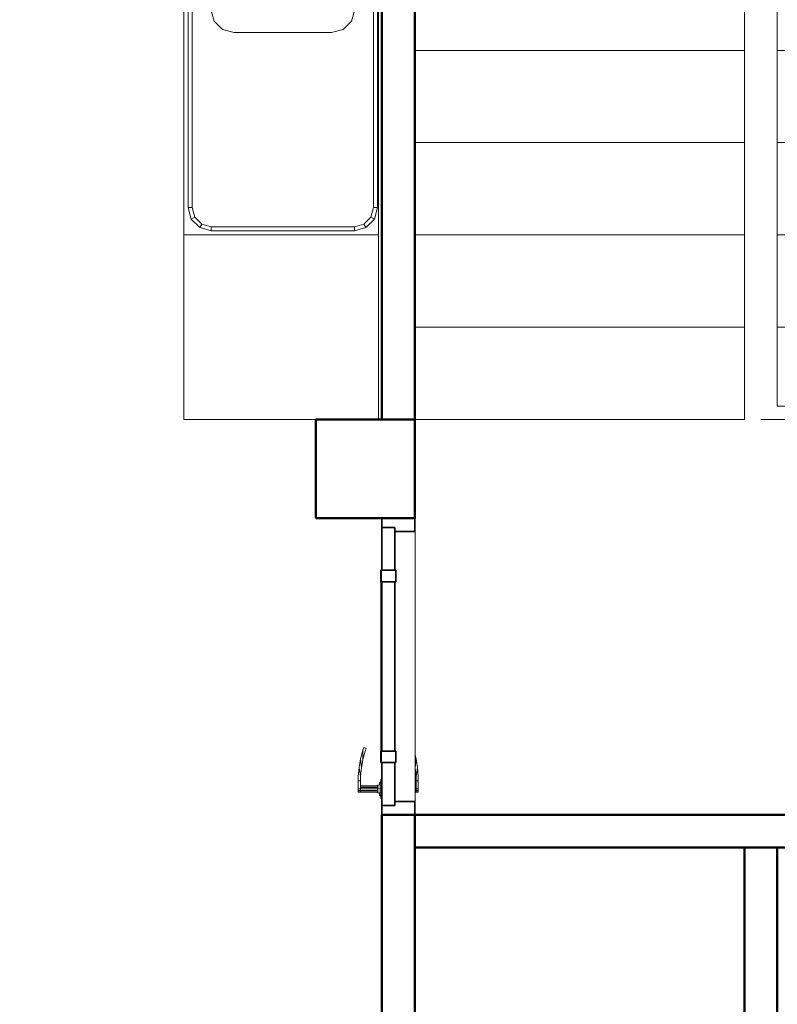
# Model space of a CAD drawing. Header units: millimetres. Extents: x -704 to 18014, y 1231 to 56345.
# Tile 20 of 60: x 9616 to 11914, y 36900 to 39889. Entities that reach past the tile are written whole.
import ezdxf

# ---------------------------------------------------------------- set-up
doc = ezdxf.new("R2010")
doc.units = ezdxf.units.MM
doc.linetypes.add('ADSK_Штриховая_ш3 п1_5', pattern=[225, 150, -75])
for name, color, linetype, lineweight in [('A-COLS-____-MCUT', 52, 'Continuous', 50), ('A-COLS-____-OTLN', 52, 'Continuous', 20), ('A-DETL-____-MBND', 5, 'ADSK_Штриховая_ш3 п1_5', 20), ('A-DOOR-____-MCUT', 31, 'Continuous', 35), ('A-DOOR-____-OTLN', 31, 'Continuous', 20), ('A-GENM-____-MCUT', 13, 'Continuous', 50), ('A-GENM-____-OTLN', 13, 'Continuous', 20), ('A-PART-____-OTLN', 2, 'Continuous', 20), ('A-WALL-____-MCUT', 113, 'Continuous', 50), ('A-WALL-____-OTLN', 113, 'Continuous', 20), ('I-FURN-____-MCUT', 30, 'Continuous', 9), ('I-FURN-____-OTLN', 30, 'Continuous', 20), ('S-STRS-____-OTLN', 31, 'Continuous', 20)]:
    doc.layers.add(name, color=color, linetype=linetype, lineweight=lineweight)

# ---------------------------------------------------------------- blocks, each defined once
blk = doc.blocks.new('Family - 83 new-609542-В_Этаж 03_Канализация')
at = {"layer": 'S-STRS-____-OTLN', "color": 253}
for p, q in [((100, 220), (1100, 220)), ((100, 220), (100, -60)), ((100, -60), (1100, -60)), ((100, -60), (100, -340)), ((100, -340), (1100, -340)), ((100, -340), (100, -620)), ((100, -620), (1100, -620)), ((100, -620), (100, -900)), ((100, -900), (1100, -900)), ((100, -900), (100, -1180)), ((100, -1180), (1100, -1180)), ((100, -1180), (100, -1460)), ((100, -1460), (1100, -1460)), ((100, -1460), (100, -1740)), ((100, -1740), (1100, -1740)), ((100, -1740), (100, -2020)), ((100, -2020), (1100, -2020)), ((100, -2020), (100, -2300)), ((100, -2300), (1100, -2300)), ((100, -2300), (100, -2580)), ((100, -2580), (1100, -2580))]:
    blk.add_line(p, q, dxfattribs=at)
blk = doc.blocks.new('Family - Concrete - Structural-609543-В_Этаж 03_Канализация')
blk.add_blockref('Family - 83 new-609542-В_Этаж 03_Канализация', (0, 0))
blk = doc.blocks.new('Family - 83 new-609544-В_Этаж 03_Канализация')
at = {"layer": 'S-STRS-____-OTLN', "color": 253}
for p, q in [((-1000, -2300), (0, -2300)), ((0, -2580), (0, -2300)), ((100, -2580), (0, -2580))]:
    blk.add_line(p, q, dxfattribs=at)
blk = doc.blocks.new('Family - Concrete - Structural-609545-В_Этаж 03_Канализация')
blk.add_blockref('Family - 83 new-609544-В_Этаж 03_Канализация', (0, 0))
blk = doc.blocks.new('Family - 83 new-609546-В_Этаж 03_Канализация')
at = {"layer": 'S-STRS-____-OTLN', "color": 253}
for p, q in [((-1000, 180), (0, 180)), ((0, 180), (0, -60)), ((-1000, -60), (0, -60)), ((0, -60), (0, -340)), ((-1000, -340), (0, -340)), ((0, -340), (0, -620)), ((-1000, -620), (0, -620)), ((0, -620), (0, -900)), ((-1000, -900), (0, -900)), ((0, -900), (0, -1180)), ((-1000, -1180), (0, -1180)), ((0, -1180), (0, -1460)), ((-1000, -1460), (0, -1460)), ((0, -1460), (0, -1740)), ((-1000, -1740), (0, -1740)), ((0, -1740), (0, -2020)), ((0, -2020), (-1000, -2020)), ((0, -2020), (0, -2300))]:
    blk.add_line(p, q, dxfattribs=at)
blk = doc.blocks.new('Family - Concrete - Structural-609547-В_Этаж 03_Канализация')
blk.add_blockref('Family - 83 new-609546-В_Этаж 03_Канализация', (0, 0))
blk = doc.blocks.new('Family - STAIR - 002-609548-В_Этаж 03_Канализация')
for name in ['Family - Concrete - Structural-609543-В_Этаж 03_Канализация', 'Family - Concrete - Structural-609547-В_Этаж 03_Канализация', 'Family - Concrete - Structural-609545-В_Этаж 03_Канализация']:
    blk.add_blockref(name, (0, 0))
blk = doc.blocks.new('Family - 83 new-609550-В_Этаж 03_Канализация')
at = {"layer": 'A-DETL-____-MBND', "color": 253}
for p, q in [((100, 220), (1100, 220)), ((100, 220), (100, -60)), ((100, -60), (1100, -60)), ((100, -60), (100, -340)), ((100, -340), (1100, -340)), ((100, -340), (100, -620)), ((100, -620), (1100, -620)), ((100, -620), (100, -900)), ((100, -900), (1100, -900)), ((100, -900), (100, -1180)), ((100, -1180), (1100, -1180)), ((100, -1180), (100, -1460)), ((100, -1460), (1100, -1460)), ((100, -1460), (100, -1740)), ((100, -1740), (1100, -1740)), ((100, -1740), (100, -2020)), ((100, -2020), (1100, -2020)), ((100, -2020), (100, -2300)), ((100, -2300), (1100, -2300)), ((100, -2300), (100, -2580)), ((100, -2580), (1100, -2580))]:
    blk.add_line(p, q, dxfattribs=at)
blk = doc.blocks.new('Family - Concrete - Structural-609551-В_Этаж 03_Канализация')
blk.add_blockref('Family - 83 new-609550-В_Этаж 03_Канализация', (0, 0))
blk = doc.blocks.new('Прямая форма - 83 new-611985-В_Этаж 03_Канализация')
at = {"layer": 'A-WALL-____-MCUT', "color": 9}
for p, q in [((1900, 50), (200, 50)), ((200, 50), (200, -50)), ((1900, -50), (1900, 50)), ((200, -50), (1900, -50))]:
    blk.add_line(p, q, dxfattribs=at)
blk = doc.blocks.new('Прямая форма - SW - 010-611986-В_Этаж 03_Канализация')
blk.add_blockref('Прямая форма - 83 new-611985-В_Этаж 03_Канализация', (0, 0))
blk = doc.blocks.new('Прямая форма - 83 new-611997-В_Этаж 03_Канализация')
at = {"layer": 'A-COLS-____-MCUT', "color": 9}
for p, q in [((24510.3, 38675.8), (24210.3, 38675.8)), ((24210.3, 38675.8), (24210.3, 38375.8)), ((24510.3, 38375.8), (24510.3, 38675.8)), ((24210.3, 38375.8), (24510.3, 38375.8))]:
    blk.add_line(p, q, dxfattribs=at)
blk = doc.blocks.new('Прямая форма - CRE - 002-611998-В_Этаж 03_Канализация')
blk.add_blockref('Прямая форма - 83 new-611997-В_Этаж 03_Канализация', (-24360.3, -38525.8))
blk = doc.blocks.new('Прямая форма - 83 new-612017-В_Этаж 03_Канализация')
at = {"layer": 'A-DETL-____-MBND', "color": 253}
blk.add_line((5700, -4100), (3600, -4100), dxfattribs=at)
blk = doc.blocks.new('Прямая форма - SLA - 012-612018-В_Этаж 03_Канализация')
blk.add_blockref('Прямая форма - 83 new-612017-В_Этаж 03_Канализация', (0, 0))
blk = doc.blocks.new('Прямая форма - CRE - 002-612048-В_Этаж 03_Канализация')
blk.add_blockref('Прямая форма - 83 new-611997-В_Этаж 03_Канализация', (-24360.3, -38525.8))
blk = doc.blocks.new('Прямая форма - 83 new-612726-В_Этаж 03_Канализация')
at = {"layer": 'A-WALL-____-MCUT', "color": 9}
for p, q in [((0, 0), (0, -100)), ((3800, 0), (0, 0)), ((3800, -100), (3800, 0)), ((0, -100), (1261.5, -100)), ((1301.5, -100), (3800, -100))]:
    blk.add_line(p, q, dxfattribs=at)
blk = doc.blocks.new('Прямая форма - SW - 009-612727-В_Этаж 03_Канализация')
blk.add_blockref('Прямая форма - 83 new-612726-В_Этаж 03_Канализация', (0, 0))
blk = doc.blocks.new('Прямая форма - 83 new-608765-В_Этаж 03_Канализация')
at = {"layer": 'A-DOOR-____-MCUT', "color": 53}
for p, q in [((-422, 0), (-450, 0)), ((-450, 0), (-450, -100)), ((-292, 0), (-422, 0)), ((-422, 0), (-422, -40)), ((-422, -40), (-422, 0)), ((-257, 2.5), (-292, 2.5)), ((-292, 2.5), (-292, -42.5)), ((-292, -40), (-292, 0)), ((-257, -42.5), (-257, 2.5)), ((257, 0), (-257, 0)), ((-257, 0), (-257, -40)), ((292, 2.5), (257, 2.5)), ((257, 2.5), (257, -42.5)), ((257, -40), (257, 0)), ((292, -42.5), (292, 2.5)), ((422, 0), (292, 0)), ((292, 0), (292, -40)), ((450, 0), (422, 0)), ((422, 0), (422, -40)), ((422, -40), (422, 0)), ((450, -100), (450, 0)), ((-422, -40), (-292, -40)), ((-410, -40), (-422, -40)), ((-410, -100), (-410, -40)), ((-292, -42.5), (-257, -42.5)), ((-257, -40), (257, -40)), ((257, -42.5), (292, -42.5)), ((292, -40), (422, -40)), ((422, -40), (410, -40)), ((410, -40), (410, -100)), ((-450, -100), (-410, -100)), ((410, -100), (450, -100))]:
    blk.add_line(p, q, dxfattribs=at)
at = {"layer": 'A-DOOR-____-OTLN', "color": 253}
for p, q in [((-382, 71), (-380.7, 71)), ((-382, 71), (-382, 64)), ((-380.7, 64), (-382, 64)), ((-382, 64), (-380.7, 64)), ((-382, 64), (-382, 13)), ((-380.7, 71), (-377, 71)), ((-380.7, 71), (-380.7, 64)), ((-377, 64), (-380.7, 64)), ((-380.7, 64), (-377, 64)), ((-380.7, 64), (-380.7, 13)), ((-377, 71), (-372, 71)), ((-377, 71), (-377, 64)), ((-372, 64), (-377, 64)), ((-377, 64), (-372, 64)), ((-377, 64), (-377, 13)), ((-372, 71), (-347, 71)), ((-372, 71), (-372, 64)), ((-347, 64), (-372, 64)), ((-372, 64), (-372, 13)), ((-367, 13), (-367, 64)), ((-363.3, 13), (-363.3, 64)), ((-362, 64), (-362, 13)), ((-347, 71), (-347, 64)), ((-333.6, 71), (-347, 71)), ((-347, 71), (-347, 64)), ((-347, 64), (-333.9, 64)), ((-333.9, 64), (-306.9, 68.7)), ((-307.8, 61.7), (-333.9, 64)), ((-306.9, 68.7), (-333.6, 71)), ((-307.8, 61.7), (-280.5, 64)), ((-282, 57.2), (-307.8, 61.7)), ((-280.5, 64), (-306.9, 68.7)), ((-280.5, 64), (-254.6, 57.1)), ((-256.7, 50.4), (-282, 57.2)), ((-254.6, 57.1), (-282, 57.2)), ((-248.8, 47.5), (-256.7, 50.4)), ((-254.6, 57.1), (-246.5, 54.1)), ((-246.5, 54.1), (-248.8, 47.5)), ((-343.5, 3), (-400.5, 3)), ((-400.5, 3), (-400.5, 1)), ((-394, 3), (-392, 7)), ((-392, 7), (-389.3, 7)), ((-391.1, 3), (-389.3, 7)), ((-389.3, 7), (-384.6, 7)), ((-385, 3), (-384, 13)), ((-384, 13), (-382.4, 13)), ((-383.3, 3), (-382.4, 13)), ((-382.4, 13), (-378, 13)), ((-378.5, 3), (-378, 13)), ((-378, 13), (-372, 13)), ((-372, 13), (-366, 13)), ((-372, 3), (-372, 13)), ((-366, 13), (-361.6, 13)), ((-365.5, 3), (-366, 13)), ((-361.6, 13), (-360, 13)), ((-361.6, 13), (-360.7, 3)), ((-360, 13), (-359, 3)), ((-359.4, 7), (-354.7, 7)), ((-354.7, 7), (-352, 7)), ((-354.7, 7), (-352.9, 3)), ((-352, 7), (-350, 3)), ((-343.5, 1), (-343.5, 3)), ((-257, 2.5), (-253.6, 2.5)), ((-253.6, 2.5), (-250.3, 2.5)), ((-253.6, 2.5), (-253.6, 1)), ((-250.3, 2.5), (-247, 2.5)), ((-250.3, 2.5), (-250.3, 1)), ((-247, 2.5), (-243.9, 2.5)), ((-247, 2.5), (-247, 1)), ((-243.9, 2.5), (-240.9, 2.5)), ((-243.9, 2.5), (-243.9, 1)), ((-240.9, 2.5), (-238, 2.5)), ((-240.9, 2.5), (-240.9, 1)), ((-238, 2.5), (-235.3, 2.5)), ((-238, 2.5), (-238, 1)), ((-235.3, 2.5), (-232.7, 2.5)), ((-235.3, 2.5), (-235.3, 1)), ((-232.7, 2.5), (-230.3, 2.5)), ((-232.7, 2.5), (-232.7, 1)), ((-230.3, 2.5), (-227.9, 2.5)), ((-230.3, 2.5), (-230.3, 1)), ((-227.9, 2.5), (-225.8, 2.5)), ((-227.9, 2.5), (-227.9, 1)), ((-225.8, 2.5), (-223.8, 2.5)), ((-225.8, 2.5), (-225.8, 1)), ((-223.8, 2.5), (-222, 2.5)), ((-223.8, 2.5), (-223.8, 1)), ((-222, 2.5), (0, 2.5)), ((-222, 2.5), (-222, 1)), ((0, 2.5), (222, 2.5)), ((222, 2.5), (223.8, 2.5)), ((222, 2.5), (222, 1)), ((223.8, 2.5), (225.8, 2.5)), ((223.8, 2.5), (223.8, 1)), ((225.8, 2.5), (227.9, 2.5)), ((225.8, 2.5), (225.8, 1)), ((227.9, 2.5), (230.3, 2.5)), ((227.9, 2.5), (227.9, 1)), ((230.3, 2.5), (232.7, 2.5)), ((230.3, 2.5), (230.3, 1)), ((232.7, 2.5), (235.3, 2.5)), ((232.7, 2.5), (232.7, 1)), ((235.3, 2.5), (238, 2.5)), ((235.3, 2.5), (235.3, 1)), ((238, 2.5), (240.9, 2.5)), ((238, 2.5), (238, 1)), ((240.9, 2.5), (243.9, 2.5)), ((240.9, 2.5), (240.9, 1)), ((243.9, 2.5), (247, 2.5)), ((243.9, 2.5), (243.9, 1)), ((247, 2.5), (250.3, 2.5)), ((247, 2.5), (247, 1)), ((250.3, 2.5), (253.6, 2.5)), ((250.3, 2.5), (250.3, 1)), ((253.6, 2.5), (257, 2.5)), ((253.6, 2.5), (253.6, 1)), ((-382, -101), (-382, -104)), ((-382, -104), (-380.7, -104)), ((-382, -104), (-382, -111)), ((-380.7, -104), (-382, -104)), ((-380.7, -111), (-382, -111)), ((-380.7, -101), (-380.7, -104)), ((-380.7, -104), (-377, -104)), ((-380.7, -104), (-380.7, -111)), ((-377, -104), (-380.7, -104)), ((-377, -111), (-380.7, -111)), ((-377, -101), (-377, -104)), ((-377, -104), (-372, -104)), ((-377, -104), (-377, -111)), ((-377, -104), (-372, -104)), ((-372, -111), (-377, -111)), ((-372, -101), (-372, -104)), ((-372, -104), (-347, -104)), ((-372, -104), (-372, -111)), ((-347, -111), (-372, -111)), ((-367, -104), (-367, -101)), ((-363.3, -104), (-363.3, -101)), ((-362, -101), (-362, -104)), ((-347, -104), (-347, -111)), ((-333.9, -104), (-347, -104)), ((-347, -104), (-347, -111)), ((-347, -111), (-333.6, -111)), ((-307.8, -101.7), (-333.9, -104)), ((-306.9, -108.7), (-333.9, -104)), ((-333.6, -111), (-306.9, -108.7)), ((-307.8, -101.7), (-303.7, -101)), ((-280.5, -104), (-307.8, -101.7)), ((-280.5, -104), (-306.9, -108.7)), ((-269.3, -101), (-280.5, -104))]:
    blk.add_line(p, q, dxfattribs=at)
blk = doc.blocks.new('Прямая форма - DOO - 006-612748-В_Этаж 03_Канализация')
blk.add_blockref('Прямая форма - 83 new-608765-В_Этаж 03_Канализация', (450, 100))
blk = doc.blocks.new('Прямая форма - 83 new-612765-В_Этаж 03_Канализация')
at = {"layer": 'I-FURN-____-MCUT', "color": 133}
for p, q in [((2400, 0), (0, 0)), ((0, 0), (0, -2142.9)), ((2400, -10), (2400, 0)), ((10, -2142.9), (10, -10)), ((10, -10), (2400, -10)), ((0, -2142.9), (10, -2142.9))]:
    blk.add_line(p, q, dxfattribs=at)
at = {"layer": 'I-FURN-____-OTLN', "color": 253}
for p, q in [((840.4, -600), (840.4, -10)), ((840.4, -10), (840.4, -600)), ((862.8, -48), (888.4, -22.4)), ((888.4, -22.4), (923.4, -13)), ((894.4, -32.8), (888.4, -22.4)), ((923.4, -25), (894.4, -32.8)), ((923.4, -13), (1757.4, -13)), ((923.4, -25), (923.4, -13)), ((1757.4, -25), (923.4, -25)), ((1757.4, -13), (1792.4, -22.4)), ((1757.4, -25), (1757.4, -13)), ((1786.4, -32.8), (1757.4, -25)), ((1792.4, -22.4), (1786.4, -32.8)), ((1792.4, -22.4), (1818, -48)), ((1840.4, -600), (1840.4, -10)), ((1840.4, -10), (1840.4, -600)), ((853.4, -83), (862.8, -48)), ((873.2, -54), (862.8, -48)), ((873.2, -54), (865.4, -83)), ((894.4, -32.8), (873.2, -54)), ((1807.7, -54), (1786.4, -32.8)), ((1807.7, -54), (1818, -48)), ((1815.4, -83), (1807.7, -54)), ((1818, -48), (1827.4, -83)), ((853.4, -517), (853.4, -83)), ((865.4, -83), (853.4, -83)), ((865.4, -83), (865.4, -517)), ((956.9, -82), (921.9, -91.4)), ((1155.9, -82), (956.9, -82)), ((1190.9, -91.4), (1155.9, -82)), ((1815.4, -517), (1815.4, -83)), ((1815.4, -83), (1827.4, -83)), ((1827.4, -83), (1827.4, -517)), ((896.3, -117), (886.9, -152)), ((921.9, -91.4), (896.3, -117)), ((1216.5, -117), (1190.9, -91.4)), ((1225.9, -152), (1216.5, -117)), ((886.9, -152), (886.9, -448)), ((1225.9, -448), (1225.9, -152)), ((2400, -200), (2400, -600)), ((1095.9, -300), (1099.9, -285)), ((1099.9, -285), (1110.9, -274)), ((1105.9, -300), (1108.6, -290)), ((1108.6, -290), (1115.9, -282.7)), ((1110.9, -274), (1125.9, -270)), ((1115.9, -282.7), (1125.9, -280)), ((1125.9, -270), (1140.9, -274)), ((1125.9, -280), (1135.9, -282.7)), ((1135.9, -282.7), (1143.2, -290)), ((1140.9, -274), (1151.9, -285)), ((1143.2, -290), (1145.9, -300)), ((1151.9, -285), (1155.9, -300)), ((1099.9, -315), (1095.9, -300)), ((1110.9, -326), (1099.9, -315)), ((1108.6, -310), (1105.9, -300)), ((1115.9, -317.3), (1108.6, -310)), ((1125.9, -330), (1110.9, -326)), ((1125.9, -320), (1115.9, -317.3)), ((1135.9, -317.3), (1125.9, -320)), ((1140.9, -326), (1125.9, -330)), ((1143.2, -310), (1135.9, -317.3)), ((1151.9, -315), (1140.9, -326)), ((1145.9, -300), (1143.2, -310)), ((1155.9, -300), (1151.9, -315)), ((886.9, -448), (896.3, -483)), ((1216.5, -483), (1225.9, -448)), ((896.3, -483), (921.9, -508.6)), ((1190.9, -508.6), (1216.5, -483)), ((862.8, -552), (853.4, -517)), ((865.4, -517), (853.4, -517)), ((865.4, -517), (873.2, -546)), ((921.9, -508.6), (956.9, -518)), ((956.9, -518), (1155.9, -518)), ((1155.9, -518), (1190.9, -508.6)), ((1807.7, -546), (1815.4, -517)), ((1815.4, -517), (1827.4, -517)), ((1827.4, -517), (1818, -552)), ((873.2, -546), (862.8, -552)), ((888.4, -577.6), (862.8, -552)), ((873.2, -546), (894.4, -567.2)), ((894.4, -567.2), (888.4, -577.6)), ((894.4, -567.2), (923.4, -575)), ((1757.4, -575), (1786.4, -567.2)), ((1786.4, -567.2), (1807.7, -546)), ((1786.4, -567.2), (1792.4, -577.6)), ((1818, -552), (1792.4, -577.6)), ((1807.7, -546), (1818, -552)), ((923.4, -587), (888.4, -577.6)), ((923.4, -575), (1757.4, -575)), ((923.4, -575), (923.4, -587)), ((1757.4, -587), (923.4, -587)), ((1757.4, -575), (1757.4, -587)), ((1792.4, -577.6), (1757.4, -587)), ((840.4, -600), (600, -600)), ((600, -600), (600, -2142.9)), ((1840.4, -600), (840.4, -600)), ((1840.4, -600), (2400, -600)), ((90, -1360.7), (70, -1380.7)), ((90, -1360.7), (70, -1380.7)), ((510, -1360.7), (90, -1360.7)), ((510, -1360.7), (90, -1360.7)), ((530, -1380.7), (510, -1360.7)), ((530, -1380.7), (510, -1360.7)), ((70, -1380.7), (70, -1880.7)), ((70, -1380.7), (70, -1880.7)), ((345.7, -1404.1), (333.4, -1416.4)), ((360, -1394.1), (345.7, -1404.1)), ((375.8, -1386.7), (360, -1394.1)), ((392.6, -1382.2), (375.8, -1386.7)), ((410, -1380.7), (392.6, -1382.2)), ((427.4, -1382.2), (410, -1380.7)), ((444.2, -1386.7), (427.4, -1382.2)), ((460, -1394.1), (444.2, -1386.7)), ((474.3, -1404.1), (460, -1394.1)), ((486.6, -1416.4), (474.3, -1404.1)), ((530, -1880.7), (530, -1380.7)), ((530, -1880.7), (530, -1380.7)), ((122.5, -1432.5), (115, -1443.2)), ((131.8, -1423.3), (122.5, -1432.5)), ((142.5, -1415.8), (131.8, -1423.3)), ((154.3, -1410.2), (142.5, -1415.8)), ((167, -1406.8), (154.3, -1410.2)), ((180, -1405.7), (167, -1406.8)), ((193, -1406.8), (180, -1405.7)), ((205.7, -1410.2), (193, -1406.8)), ((217.5, -1415.8), (205.7, -1410.2)), ((228.2, -1423.3), (217.5, -1415.8)), ((237.5, -1432.5), (228.2, -1423.3)), ((245, -1443.2), (237.5, -1432.5)), ((323.4, -1430.7), (316, -1446.5)), ((333.4, -1416.4), (323.4, -1430.7)), ((496.6, -1430.7), (486.6, -1416.4)), ((504, -1446.5), (496.6, -1430.7)), ((109.5, -1455.1), (106.1, -1467.7)), ((115, -1443.2), (109.5, -1455.1)), ((250.5, -1455.1), (245, -1443.2)), ((253.9, -1467.7), (250.5, -1455.1)), ((311.5, -1463.3), (310, -1480.7)), ((316, -1446.5), (311.5, -1463.3)), ((508.5, -1463.3), (504, -1446.5)), ((510, -1480.7), (508.5, -1463.3)), ((106.1, -1467.7), (105, -1480.7)), ((105, -1480.7), (106.1, -1493.7)), ((106.1, -1493.7), (109.5, -1506.4)), ((250.5, -1506.4), (253.9, -1493.7)), ((255, -1480.7), (253.9, -1467.7)), ((253.9, -1493.7), (255, -1480.7)), ((310, -1480.7), (311.5, -1498.1)), ((508.5, -1498.1), (510, -1480.7)), ((109.5, -1506.4), (115, -1518.2)), ((115, -1518.2), (122.5, -1528.9)), ((237.5, -1528.9), (245, -1518.2)), ((245, -1518.2), (250.5, -1506.4)), ((311.5, -1498.1), (316, -1514.9)), ((316, -1514.9), (323.4, -1530.7)), ((496.6, -1530.7), (504, -1514.9)), ((504, -1514.9), (508.5, -1498.1)), ((122.5, -1528.9), (131.8, -1538.2)), ((131.8, -1538.2), (142.5, -1545.7)), ((142.5, -1545.7), (154.3, -1551.2)), ((154.3, -1551.2), (167, -1554.6)), ((193, -1554.6), (205.7, -1551.2)), ((205.7, -1551.2), (217.5, -1545.7)), ((217.5, -1545.7), (228.2, -1538.2)), ((228.2, -1538.2), (237.5, -1528.9)), ((323.4, -1530.7), (333.4, -1545)), ((333.4, -1545), (345.7, -1557.3)), ((474.3, -1557.3), (486.6, -1545)), ((486.6, -1545), (496.6, -1530.7)), ((167, -1554.6), (180, -1555.7)), ((180, -1555.7), (193, -1554.6)), ((345.7, -1557.3), (360, -1567.3)), ((360, -1567.3), (375.8, -1574.7)), ((375.8, -1574.7), (392.6, -1579.2)), ((392.6, -1579.2), (410, -1580.7)), ((410, -1580.7), (427.4, -1579.2)), ((427.4, -1579.2), (444.2, -1574.7)), ((444.2, -1574.7), (460, -1567.3)), ((460, -1567.3), (474.3, -1557.3)), ((140, -1694.1), (125.7, -1704.1)), ((155.8, -1686.7), (140, -1694.1)), ((172.6, -1682.2), (155.8, -1686.7)), ((190, -1680.7), (172.6, -1682.2)), ((207.4, -1682.2), (190, -1680.7)), ((224.2, -1686.7), (207.4, -1682.2)), ((240, -1694.1), (224.2, -1686.7)), ((254.3, -1704.1), (240, -1694.1)), ((103.4, -1730.7), (96, -1746.5)), ((113.4, -1716.4), (103.4, -1730.7)), ((125.7, -1704.1), (113.4, -1716.4)), ((266.6, -1716.4), (254.3, -1704.1)), ((276.6, -1730.7), (266.6, -1716.4)), ((284, -1746.5), (276.6, -1730.7)), ((352.5, -1732.5), (345, -1743.2)), ((361.8, -1723.3), (352.5, -1732.5)), ((372.5, -1715.8), (361.8, -1723.3)), ((384.3, -1710.2), (372.5, -1715.8)), ((397, -1706.8), (384.3, -1710.2)), ((410, -1705.7), (397, -1706.8)), ((423, -1706.8), (410, -1705.7)), ((435.7, -1710.2), (423, -1706.8)), ((447.5, -1715.8), (435.7, -1710.2)), ((458.2, -1723.3), (447.5, -1715.8)), ((467.5, -1732.5), (458.2, -1723.3)), ((475, -1743.2), (467.5, -1732.5)), ((96, -1746.5), (91.5, -1763.3)), ((288.5, -1763.3), (284, -1746.5)), ((339.5, -1755.1), (336.1, -1767.7)), ((345, -1743.2), (339.5, -1755.1)), ((480.5, -1755.1), (475, -1743.2)), ((483.9, -1767.7), (480.5, -1755.1)), ((91.5, -1763.3), (90, -1780.7)), ((90, -1780.7), (91.5, -1798.1)), ((290, -1780.7), (288.5, -1763.3)), ((288.5, -1798.1), (290, -1780.7)), ((336.1, -1767.7), (335, -1780.7)), ((335, -1780.7), (336.1, -1793.7)), ((485, -1780.7), (483.9, -1767.7)), ((483.9, -1793.7), (485, -1780.7)), ((91.5, -1798.1), (96, -1814.9)), ((96, -1814.9), (103.4, -1830.7)), ((276.6, -1830.7), (284, -1814.9)), ((284, -1814.9), (288.5, -1798.1)), ((336.1, -1793.7), (339.5, -1806.4)), ((339.5, -1806.4), (345, -1818.2)), ((345, -1818.2), (352.5, -1828.9)), ((467.5, -1828.9), (475, -1818.2)), ((475, -1818.2), (480.5, -1806.4)), ((480.5, -1806.4), (483.9, -1793.7)), ((103.4, -1830.7), (113.4, -1845)), ((113.4, -1845), (125.7, -1857.3)), ((254.3, -1857.3), (266.6, -1845)), ((266.6, -1845), (276.6, -1830.7)), ((352.5, -1828.9), (361.8, -1838.2)), ((361.8, -1838.2), (372.5, -1845.7)), ((372.5, -1845.7), (384.3, -1851.2)), ((384.3, -1851.2), (397, -1854.6)), ((423, -1854.6), (435.7, -1851.2)), ((435.7, -1851.2), (447.5, -1845.7)), ((447.5, -1845.7), (458.2, -1838.2)), ((458.2, -1838.2), (467.5, -1828.9)), ((70, -1880.7), (90, -1900.7)), ((70, -1880.7), (90, -1900.7)), ((125.7, -1857.3), (140, -1867.3)), ((140, -1867.3), (155.8, -1874.7)), ((155.8, -1874.7), (172.6, -1879.2)), ((172.6, -1879.2), (190, -1880.7)), ((190, -1880.7), (207.4, -1879.2)), ((207.4, -1879.2), (224.2, -1874.7)), ((224.2, -1874.7), (240, -1867.3)), ((240, -1867.3), (254.3, -1857.3)), ((397, -1854.6), (410, -1855.7)), ((410, -1855.7), (423, -1854.6)), ((530, -1880.7), (510, -1900.7)), ((510, -1900.7), (530, -1880.7)), ((510, -1900.7), (90, -1900.7)), ((90, -1900.7), (510, -1900.7)), ((600, -2142.9), (10, -2142.9))]:
    blk.add_line(p, q, dxfattribs=at)
blk = doc.blocks.new('Прямая форма - FU - 053-612766-В_Этаж 03_Канализация')
blk.add_blockref('Прямая форма - 83 new-612765-В_Этаж 03_Канализация', (0, 0))
blk = doc.blocks.new('Прямая форма - 83 new-612777-В_Этаж 03_Канализация')
at = {"layer": 'A-WALL-____-MCUT', "color": 9}
for p, q in [((1649.6, 0), (900, 0)), ((900, 0), (900, -100)), ((1649.6, -100), (1649.6, 0)), ((900, -100), (1649.6, -100))]:
    blk.add_line(p, q, dxfattribs=at)
blk = doc.blocks.new('Прямая форма - SW - 011-612778-В_Этаж 03_Канализация')
blk.add_blockref('Прямая форма - 83 new-612777-В_Этаж 03_Канализация', (0, 0))
blk = doc.blocks.new('Family - DOO - 006-612780-В_Этаж 03_Канализация')
at = {"layer": 'A-GENM-____-MCUT', "lineweight": 9}
for p, q in [((450, 1), (-450, 1)), ((-450, 1), (-450, -101)), ((450, -101), (450, 1)), ((-450, -101), (450, -101))]:
    blk.add_line(p, q, dxfattribs=at)
blk = doc.blocks.new('Прямая форма - 83 new-613557-В_Этаж 03_Канализация')
at = {"layer": 'A-WALL-____-MCUT', "color": 9}
for p, q in [((0, 100), (0, 0)), ((2100, 100), (0, 100)), ((2100, 0), (2100, 100)), ((0, 0), (2100, 0))]:
    blk.add_line(p, q, dxfattribs=at)
blk = doc.blocks.new('Прямая форма - SW - 010-613558-В_Этаж 03_Канализация')
blk.add_blockref('Прямая форма - 83 new-613557-В_Этаж 03_Канализация', (0, 0))
blk = doc.blocks.new('83 new_ifc_RVT-1-В_Этаж 03_Канализация')
at = {"layer": 'A-COLS-____-OTLN', "color": 253, "lineweight": 20}
for name in ['Прямая форма - CRE - 002-611998-В_Этаж 03_Канализация', 'Прямая форма - CRE - 002-612048-В_Этаж 03_Канализация']:
    blk.add_blockref(name, (24360.3, 38525.8), dxfattribs=at)
at = {"layer": 'A-DOOR-____-OTLN', "color": 253, "lineweight": 20, "rotation": 90}
blk.add_blockref('Прямая форма - DOO - 006-612748-В_Этаж 03_Канализация', (24510.3, 37475.8), dxfattribs=at)
at = {"layer": 'A-GENM-____-OTLN', "color": 253, "lineweight": 20}
blk.add_blockref('Прямая форма - SLA - 012-612018-В_Этаж 03_Канализация', (20910.3, 42775.8), dxfattribs=at)
at = {"layer": 'A-GENM-____-OTLN', "color": 253, "lineweight": 20, "rotation": 270}
blk.add_blockref('Family - DOO - 006-612780-В_Этаж 03_Канализация', (24510.3, 37925.8), dxfattribs=at)
at = {"layer": 'A-PART-____-OTLN', "color": 253, "lineweight": 20, "rotation": 180}
blk.add_blockref('Family - Concrete - Structural-609551-В_Этаж 03_Канализация', (25610.3, 38895.8), dxfattribs=at)
at = {"layer": 'A-WALL-____-OTLN', "color": 253, "lineweight": 20}
for name, p, rotation in [('Прямая форма - SW - 009-612727-В_Этаж 03_Канализация', (24510.3, 42475.8), 270), ('Прямая форма - SW - 011-612778-В_Этаж 03_Канализация', (24510.3, 38375.8), 270), ('Прямая форма - SW - 010-611986-В_Этаж 03_Канализация', (25560.3, 35475.8), 90)]:
    blk.add_blockref(name, p, dxfattribs=dict(at, rotation=rotation))
blk.add_blockref('Прямая форма - SW - 010-613558-В_Этаж 03_Канализация', (24510.3, 37375.8), dxfattribs=at)
at = {"layer": 'I-FURN-____-OTLN', "color": 253, "lineweight": 20, "rotation": 270}
blk.add_blockref('Прямая форма - FU - 053-612766-В_Этаж 03_Канализация', (24410.3, 41075.8), dxfattribs=at)
at = {"layer": 'S-STRS-____-OTLN', "color": 253, "lineweight": 20, "rotation": 180}
blk.add_blockref('Family - STAIR - 002-609548-В_Этаж 03_Канализация', (25610.3, 38895.8), dxfattribs=at)

msp = doc.modelspace()

# ---------------------------------------------------------------- block references
at = {"lineweight": 9}
msp.add_blockref('83 new_ifc_RVT-1-В_Этаж 03_Канализация', (-13695.8693, 0), dxfattribs=at)

doc.saveas('drawing.dxf')
